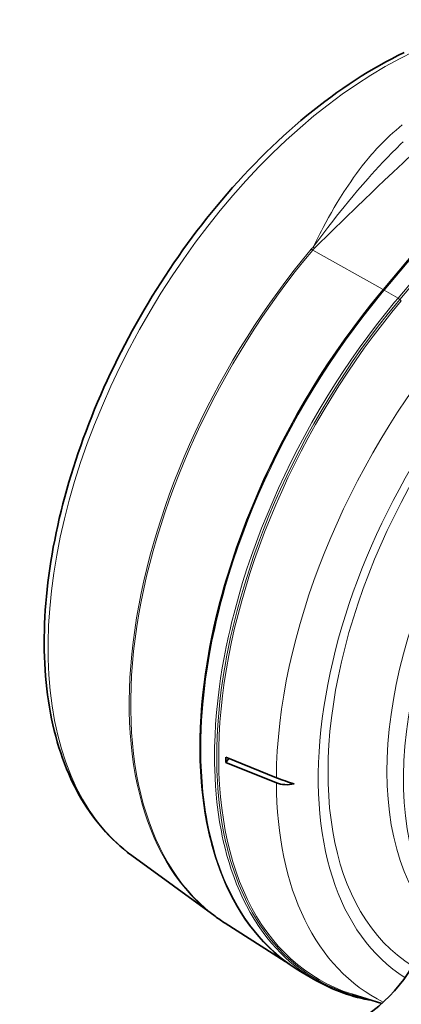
# Model space of a CAD drawing. Extents: x -922 to 7836, y -4841 to 1297.
# Tile 42 of 89: x 4409 to 4444, y -4372 to -4281. Entities that reach past the tile are written whole.
import ezdxf

# ---------------------------------------------------------------- set-up
doc = ezdxf.new("R2010")
doc.units = 0

msp = doc.modelspace()

# ---------------------------------------------------------------- linework, layer by layer
at = {"color": 7, "lineweight": 13}
for p, q in [((4456.44873, -4288.871094), (4442.009766, -4306.072266)), ((4442.064453, -4306.095703), (4456.503418, -4288.894531)), ((4442.124023, -4306.121582), (4456.5625, -4288.92041)), ((4443.385254, -4306.850098), (4457.824219, -4289.648438)), ((4443.546875, -4306.97998), (4457.98584, -4289.778809)), ((4435.561035, -4302.458496), (4435.41748, -4302.379883)), ((4435.561035, -4302.458496), (4442.009766, -4306.072266)), ((4435.733887, -4302.271973), (4435.606445, -4302.174316)), ((4442.009766, -4306.072266), (4441.694824, -4306.450195)), ((4441.749023, -4306.474121), (4442.064453, -4306.095703)), ((4441.808105, -4306.500488), (4442.124023, -4306.121582)), ((4443.385254, -4306.850098), (4442.124023, -4306.121582)), ((4443.385254, -4306.850098), (4443.069824, -4307.228516)), ((4443.546875, -4306.97998), (4443.232422, -4307.35791))]:
    msp.add_line(p, q, dxfattribs=at)
at = {"color": 7, "lineweight": 35}
for p, q in [((4427.604492, -4348.953125), (4432.233887, -4350.824707)), ((4427.888672, -4349.067871), (4427.604492, -4349.421387)), ((4427.604492, -4349.421387), (4432.233887, -4351.29248)), ((4419.000488, -4357.96582), (4426.616699, -4363.525391)), ((4427.548828, -4364.161133), (4433.052246, -4367.660156)), ((4435.851074, -4369.399414), (4434.589355, -4368.670898)), ((4441.887695, -4371.527344), (4439.14209, -4370.649902))]:
    msp.add_line(p, q, dxfattribs=at)
for points in [[(4443.9375, -4284.344238), (4443.375488, -4284.620605), (4442.812988, -4284.908691), (4442.250977, -4285.208496), (4441.689453, -4285.52002), (4441.12793, -4285.843262), (4440.567383, -4286.177734), (4440.007324, -4286.523926), (4439.448242, -4286.880859), (4438.890625, -4287.249023), (4438.333984, -4287.628418), (4437.778809, -4288.018066), (4437.225098, -4288.418945), (4436.67334, -4288.830078), (4436.123535, -4289.251953), (4435.575684, -4289.683594), (4435.030273, -4290.125977), (4434.487305, -4290.577637), (4433.946777, -4291.039551), (4433.408691, -4291.51123), (4432.874023, -4291.992676), (4432.342285, -4292.48291), (4431.813477, -4292.982422), (4431.288574, -4293.491211), (4430.766602, -4294.009277), (4430.248535, -4294.535645), (4429.734375, -4295.070313), (4429.224609, -4295.61377), (4428.71875, -4296.165527), (4428.216797, -4296.724609), (4427.719727, -4297.29248), (4427.227539, -4297.867188), (4426.739746, -4298.449707)], [(4419.000488, -4357.96582), (4418.601563, -4357.665039), (4418.242676, -4357.376465), (4417.891602, -4357.077148), (4417.54834, -4356.76709), (4417.212891, -4356.445801), (4416.885742, -4356.114746), (4416.566895, -4355.772461), (4416.255859, -4355.420898), (4415.953613, -4355.058594), (4415.659668, -4354.687012), (4415.374512, -4354.305176), (4415.097656, -4353.914063), (4414.830078, -4353.513672), (4414.570313, -4353.104004), (4414.320313, -4352.685547), (4414.078125, -4352.257813), (4413.845703, -4351.821777), (4413.621582, -4351.376953), (4413.406738, -4350.923828), (4413.200684, -4350.462891), (4413.003906, -4349.993164), (4412.815918, -4349.516113), (4412.636719, -4349.030762), (4412.466797, -4348.538086), (4412.305664, -4348.038086), (4412.153809, -4347.530762), (4412.01123, -4347.016602), (4411.877441, -4346.495117), (4411.75293, -4345.966797), (4411.637207, -4345.431641), (4411.530762, -4344.890137), (4411.433105, -4344.341797), (4411.344727, -4343.788086), (4411.265625, -4343.227539), (4411.195313, -4342.661621), (4411.134277, -4342.089844), (4411.082031, -4341.512207), (4411.039063, -4340.929199), (4411.004883, -4340.34082), (4410.97998, -4339.747559), (4410.963867, -4339.148926), (4410.956543, -4338.545898), (4410.958496, -4337.937988), (4410.969727, -4337.325684), (4410.989258, -4336.708984), (4411.018066, -4336.087891), (4411.055664, -4335.463379), (4411.102539, -4334.834473), (4411.157715, -4334.202148), (4411.22168, -4333.566406), (4411.294922, -4332.927246), (4411.376465, -4332.284668), (4411.467285, -4331.639648), (4411.566406, -4330.991211), (4411.674316, -4330.340332), (4411.790527, -4329.6875), (4411.916016, -4329.031738), (4412.049316, -4328.374512), (4412.191406, -4327.714844), (4412.341797, -4327.053711), (4412.500977, -4326.390625), (4412.668457, -4325.726563), (4412.84375, -4325.061035), (4413.027832, -4324.394531), (4413.219727, -4323.727539), (4413.419922, -4323.05957), (4413.628418, -4322.391113), (4413.844727, -4321.722656), (4414.068848, -4321.053711), (4414.300781, -4320.385254), (4414.541016, -4319.716797), (4414.788574, -4319.048828), (4415.043945, -4318.381348), (4415.306641, -4317.714844), (4415.577148, -4317.049316), (4415.85498, -4316.385254), (4416.140625, -4315.722168), (4416.433105, -4315.061035), (4416.73291, -4314.401367), (4417.039551, -4313.743652), (4417.353516, -4313.087891), (4417.674316, -4312.43457), (4418.001953, -4311.783691), (4418.336426, -4311.135742), (4418.677734, -4310.490234), (4419.025391, -4309.848145), (4419.379395, -4309.208984), (4419.740234, -4308.573242), (4420.106934, -4307.940918), (4420.47998, -4307.3125), (4420.858887, -4306.687988), (4421.243652, -4306.067383), (4421.634766, -4305.451172), (4422.03125, -4304.839355), (4422.433594, -4304.232422), (4422.84082, -4303.629883), (4423.254395, -4303.032227), (4423.672852, -4302.439941), (4424.096191, -4301.852539), (4424.524902, -4301.270996), (4424.958496, -4300.694824), (4425.396973, -4300.124512), (4425.839844, -4299.560547), (4426.287598, -4299.001953), (4426.739746, -4298.449707)]]:
    msp.add_lwpolyline(points, dxfattribs=at)
at = {"color": 7, "lineweight": 13}
for points in [[(4435.606445, -4302.174316), (4435.904297, -4301.571289), (4436.207031, -4300.974609), (4436.36084, -4300.678223), (4436.515625, -4300.383789), (4436.766602, -4299.916016), (4437.021973, -4299.452637), (4437.28125, -4298.993652), (4437.544434, -4298.539063), (4437.8125, -4298.089355), (4437.962402, -4297.843262), (4438.11377, -4297.599121), (4438.263672, -4297.360352), (4438.415527, -4297.122559), (4438.62207, -4296.805664), (4438.831543, -4296.492188), (4439.043945, -4296.181152), (4439.302734, -4295.811523), (4439.566406, -4295.446777), (4439.834961, -4295.086914), (4440.10791, -4294.731445), (4440.386719, -4294.380859), (4440.668457, -4294.037598), (4440.956055, -4293.699707), (4441.102051, -4293.532715), (4441.249023, -4293.367188), (4441.448242, -4293.148926), (4441.649414, -4292.932617), (4441.854004, -4292.719238), (4442.113281, -4292.456543), (4442.377441, -4292.197754), (4442.646484, -4291.943848), (4442.92041, -4291.694336), (4443.199707, -4291.449707), (4443.484375, -4291.209961), (4443.773438, -4290.976563)], [(4435.733887, -4302.271973), (4437.341797, -4300.694824), (4438.468262, -4299.59375), (4439.595215, -4298.497559), (4440.277832, -4297.837891), (4440.967773, -4297.173828), (4441.539551, -4296.626465), (4442.106445, -4296.086914), (4442.942871, -4295.297852), (4443.398438, -4294.87207), (4443.853516, -4294.44873), (4444.234863, -4294.097656), (4444.615723, -4293.749023), (4445.263672, -4293.162598), (4445.611816, -4292.851074), (4445.959473, -4292.543457), (4446.253906, -4292.284668), (4446.54834, -4292.028809), (4446.974609, -4291.663086), (4447.399902, -4291.304688), (4447.82373, -4290.954102)], [(4435.606445, -4302.174316), (4435.730469, -4302.005371), (4436.026367, -4301.606445), (4436.394043, -4301.115234), (4436.67334, -4300.745605), (4436.95459, -4300.376953), (4437.487305, -4299.687012), (4437.755859, -4299.344238), (4438.025879, -4299.00293), (4438.432617, -4298.494141), (4438.843262, -4297.989258), (4439.256836, -4297.488281), (4439.673828, -4296.991699), (4440.151367, -4296.434082), (4440.391602, -4296.157227), (4440.633789, -4295.882324), (4440.958008, -4295.518066), (4441.285156, -4295.156738), (4441.614258, -4294.798828), (4442.013184, -4294.373047), (4442.416016, -4293.952148), (4442.823242, -4293.536621), (4443.235352, -4293.126465), (4443.651855, -4292.72168), (4443.858887, -4292.524414)], [(4441.694824, -4306.450195), (4440.858398, -4307.480469), (4440.037598, -4308.528809), (4439.233887, -4309.595703), (4438.447266, -4310.679688), (4437.678223, -4311.779785), (4436.927246, -4312.895508), (4436.194824, -4314.025879), (4435.481445, -4315.169922), (4434.787598, -4316.327148), (4434.114258, -4317.496582), (4433.460938, -4318.677246), (4432.829102, -4319.868164), (4432.21875, -4321.069336), (4431.630371, -4322.278809), (4431.064453, -4323.496094), (4430.521484, -4324.720703), (4430.001953, -4325.951172), (4429.506836, -4327.187012), (4429.035645, -4328.427246), (4428.589355, -4329.670898), (4428.168945, -4330.916992), (4427.773926, -4332.165039), (4427.585449, -4332.791992), (4427.40332, -4333.419434), (4427.230469, -4334.040527), (4427.063477, -4334.661621), (4426.760742, -4335.859863), (4426.483887, -4337.056152), (4426.23291, -4338.249512), (4426.117188, -4338.844727), (4426.008301, -4339.439453), (4425.848145, -4340.387695), (4425.705078, -4341.33252), (4425.580078, -4342.272949), (4425.472656, -4343.208984), (4425.383789, -4344.139648), (4425.305176, -4345.180176), (4425.25, -4346.212402), (4425.21875, -4347.235352), (4425.211426, -4348.249023), (4425.228027, -4349.251953), (4425.269531, -4350.243164), (4425.299316, -4350.733887), (4425.335449, -4351.22168), (4425.400879, -4351.947266), (4425.480957, -4352.664551), (4425.574707, -4353.373535), (4425.683105, -4354.074219), (4425.838379, -4354.936035), (4426.016113, -4355.783203), (4426.11377, -4356.203125), (4426.216797, -4356.618652), (4426.325195, -4357.025879), (4426.438477, -4357.429199), (4426.632813, -4358.068359), (4426.841309, -4358.695801), (4427.064453, -4359.312012), (4427.301758, -4359.915039), (4427.553711, -4360.505859), (4427.854004, -4361.154297), (4428.172852, -4361.786133), (4428.509277, -4362.399414), (4428.863281, -4362.994629), (4429.234863, -4363.570801), (4429.428711, -4363.853027), (4429.626465, -4364.130371), (4429.82666, -4364.399902), (4430.030762, -4364.664063), (4430.347168, -4365.053223), (4430.672852, -4365.430664), (4431.007813, -4365.796387), (4431.352051, -4366.149414), (4431.754883, -4366.536621), (4432.169434, -4366.907715), (4432.595215, -4367.262207), (4433.032715, -4367.600098), (4433.480469, -4367.920898), (4433.939453, -4368.224609)], [(4441.749023, -4306.474121), (4440.945313, -4307.462891), (4440.155762, -4308.469727), (4439.381348, -4309.493652), (4438.62207, -4310.533691), (4437.879395, -4311.589355), (4437.152832, -4312.660156), (4436.443359, -4313.744141), (4435.751465, -4314.841797), (4435.077637, -4315.95166), (4434.421875, -4317.073242), (4433.785156, -4318.205566), (4433.16748, -4319.347656), (4432.570313, -4320.499023), (4431.992676, -4321.65918), (4431.436035, -4322.826172), (4430.900391, -4324.000488), (4430.386719, -4325.180176), (4429.894531, -4326.365234), (4429.425293, -4327.554199), (4429.199219, -4328.149902), (4428.978516, -4328.746582), (4428.76416, -4329.34375), (4428.555176, -4329.941406), (4428.286133, -4330.739258), (4428.027832, -4331.537109), (4427.780273, -4332.334961), (4427.49707, -4333.292969), (4427.22998, -4334.25), (4426.979492, -4335.205566), (4426.744629, -4336.160156), (4426.526367, -4337.112793), (4426.293457, -4338.21875), (4426.083008, -4339.320313), (4425.895996, -4340.416992), (4425.732422, -4341.507813), (4425.65918, -4342.052734), (4425.591797, -4342.595703), (4425.53125, -4343.133789), (4425.476074, -4343.669922), (4425.405273, -4344.472656), (4425.347656, -4345.270508), (4425.304199, -4346.062988), (4425.274414, -4346.849609), (4425.257324, -4347.785645), (4425.260742, -4348.712402), (4425.284668, -4349.628906), (4425.328613, -4350.53418), (4425.394043, -4351.428711), (4425.47998, -4352.311035), (4425.586914, -4353.180176), (4425.647949, -4353.609863), (4425.714355, -4354.036133), (4425.811523, -4354.599121), (4425.91748, -4355.155273), (4426.033203, -4355.705078), (4426.211426, -4356.464355), (4426.407715, -4357.209961), (4426.622559, -4357.94043), (4426.855957, -4358.655762), (4426.979492, -4359.007324), (4427.107422, -4359.35498), (4427.285645, -4359.8125), (4427.47168, -4360.262207), (4427.666016, -4360.704102)], [(4441.808105, -4306.500488), (4440.973145, -4307.52832), (4440.154297, -4308.575195), (4439.351074, -4309.640137), (4438.564941, -4310.723145), (4437.795898, -4311.822266), (4437.04541, -4312.9375), (4436.3125, -4314.066895), (4435.599121, -4315.210938), (4434.905273, -4316.367676), (4434.231445, -4317.536621), (4433.578125, -4318.717285), (4432.945801, -4319.908203), (4432.334961, -4321.108398), (4431.746094, -4322.316895), (4431.180176, -4323.533691), (4430.637207, -4324.756836), (4430.117676, -4325.98584), (4429.62207, -4327.219238), (4429.151367, -4328.457031), (4428.705566, -4329.697754), (4428.284668, -4330.94043), (4427.890137, -4332.183594), (4427.521973, -4333.427246), (4427.347656, -4334.048828), (4427.180176, -4334.669922), (4427.019531, -4335.290039), (4426.865723, -4335.910156), (4426.719238, -4336.529297), (4426.579102, -4337.147461), (4426.333008, -4338.318359), (4426.111816, -4339.484863), (4425.91748, -4340.645996), (4425.749023, -4341.800293), (4425.674316, -4342.378906), (4425.605957, -4342.955078), (4425.545898, -4343.521484), (4425.492188, -4344.085938), (4425.430664, -4344.839355), (4425.381348, -4345.588867), (4425.344727, -4346.333008), (4425.314453, -4347.330078), (4425.306641, -4348.316406), (4425.322266, -4349.29248), (4425.360352, -4350.256348), (4425.422363, -4351.20752), (4425.506836, -4352.145508), (4425.615234, -4353.069336), (4425.678223, -4353.525879), (4425.74707, -4353.978516), (4425.822266, -4354.427246), (4425.902832, -4354.871582), (4425.989258, -4355.312012), (4426.082031, -4355.748047), (4426.274414, -4356.566895), (4426.488281, -4357.368652), (4426.604492, -4357.76709), (4426.725586, -4358.160645), (4426.850586, -4358.542969), (4426.980469, -4358.92041), (4427.210449, -4359.54541), (4427.455566, -4360.157227), (4427.715332, -4360.754883), (4427.989258, -4361.338379), (4428.27832, -4361.907715), (4428.581543, -4362.462402), (4428.928711, -4363.049805), (4429.29248, -4363.618164), (4429.67334, -4364.167969), (4430.070313, -4364.698242), (4430.483887, -4365.208496), (4430.913086, -4365.698242), (4431.134277, -4365.936035), (4431.359375, -4366.168457), (4431.587402, -4366.394531), (4431.819336, -4366.615723), (4432.174805, -4366.9375), (4432.539063, -4367.24707), (4432.911621, -4367.544434), (4433.291992, -4367.82959), (4433.71582, -4368.125488), (4434.148926, -4368.40625), (4434.591309, -4368.671875)], [(4443.069824, -4307.228516), (4442.233398, -4308.258301), (4441.413086, -4309.306641), (4440.608887, -4310.373047), (4439.822266, -4311.457031), (4439.053223, -4312.556641), (4438.302246, -4313.672363), (4437.569824, -4314.802246), (4436.856445, -4315.945801), (4436.162598, -4317.103027), (4435.489258, -4318.271973), (4434.835938, -4319.452148), (4434.204102, -4320.642578), (4433.593262, -4321.842773), (4433.004883, -4323.052246), (4432.438477, -4324.269043), (4431.895508, -4325.492676), (4431.375488, -4326.723145), (4430.879883, -4327.958496), (4430.408203, -4329.198242), (4429.961426, -4330.441406), (4429.540039, -4331.687012), (4429.144531, -4332.93457), (4428.781738, -4334.161133), (4428.444336, -4335.387695), (4428.133301, -4336.613281), (4427.987793, -4337.225098), (4427.849121, -4337.836914), (4427.641113, -4338.813477), (4427.451172, -4339.787598), (4427.278809, -4340.759277), (4427.124512, -4341.727051), (4426.98877, -4342.69043), (4426.85791, -4343.769531), (4426.750977, -4344.841309), (4426.668457, -4345.905762), (4426.610352, -4346.961914), (4426.57666, -4348.008301), (4426.568359, -4349.044922), (4426.57373, -4349.559082), (4426.584961, -4350.070313), (4426.614258, -4350.831543), (4426.658203, -4351.585449), (4426.716797, -4352.332031), (4426.789551, -4353.070313), (4426.900391, -4353.974609), (4427.034668, -4354.865234), (4427.191406, -4355.741211), (4427.27832, -4356.17334), (4427.371094, -4356.601563), (4427.531738, -4357.27832), (4427.707031, -4357.944336), (4427.897461, -4358.599121), (4428.102539, -4359.242188), (4428.322266, -4359.873047), (4428.587402, -4360.567871), (4428.871094, -4361.246094), (4429.173828, -4361.907227), (4429.495117, -4362.550781), (4429.834473, -4363.175781), (4430.192383, -4363.782227), (4430.378418, -4364.078125), (4430.568848, -4364.369141), (4430.862793, -4364.795898), (4431.166992, -4365.211426), (4431.480957, -4365.615234), (4431.804688, -4366.006836), (4432.202148, -4366.457031), (4432.613281, -4366.88916), (4433.038086, -4367.303711), (4433.475586, -4367.700195), (4433.92627, -4368.078125), (4434.38916, -4368.437012), (4434.864746, -4368.777344), (4435.352051, -4369.098145), (4435.851074, -4369.399414)], [(4443.232422, -4307.35791), (4442.396973, -4308.38623), (4441.577637, -4309.433594), (4440.774902, -4310.498535), (4439.989258, -4311.581055), (4439.221191, -4312.679688), (4438.471191, -4313.793457), (4437.740234, -4314.922363), (4437.027832, -4316.064941), (4436.334961, -4317.220215), (4435.662598, -4318.387695), (4435.010254, -4319.566895), (4434.379395, -4320.755859), (4433.77002, -4321.955078), (4433.182129, -4323.162598), (4432.617188, -4324.37793), (4432.075195, -4325.600586), (4431.556641, -4326.829102), (4431.062012, -4328.062988), (4430.591309, -4329.30127), (4430.145996, -4330.542969), (4429.725586, -4331.787109), (4429.331543, -4333.033203), (4428.969727, -4334.257813), (4428.633789, -4335.482422), (4428.32373, -4336.706055), (4428.041016, -4337.927246), (4427.785156, -4339.145996), (4427.66748, -4339.753906), (4427.556641, -4340.360352), (4427.42041, -4341.16748), (4427.296387, -4341.97168), (4427.185059, -4342.772949), (4427.055664, -4343.849609), (4426.949707, -4344.919922), (4426.868164, -4345.982422), (4426.811035, -4347.036133), (4426.77832, -4348.080566), (4426.770996, -4349.115234), (4426.789063, -4350.138184), (4426.807617, -4350.645508), (4426.832031, -4351.149414), (4426.875488, -4351.816406), (4426.930176, -4352.477051), (4426.996582, -4353.131348), (4427.108398, -4354.033691), (4427.243164, -4354.921875), (4427.400879, -4355.795898), (4427.581543, -4356.654297), (4427.681152, -4357.07959), (4427.786621, -4357.500977), (4427.896484, -4357.913086), (4428.012207, -4358.321289), (4428.176758, -4358.861328), (4428.351074, -4359.393066), (4428.535645, -4359.916504), (4428.801758, -4360.609375), (4429.086426, -4361.285156), (4429.389648, -4361.944336), (4429.711426, -4362.585449), (4430.05127, -4363.208496), (4430.410156, -4363.8125), (4430.786621, -4364.396973), (4430.981934, -4364.681641), (4431.181152, -4364.961426), (4431.454102, -4365.326172), (4431.735352, -4365.681641), (4432.023926, -4366.027832), (4432.450684, -4366.506836), (4432.892578, -4366.96582), (4433.350098, -4367.403809), (4433.822754, -4367.821289), (4434.30957, -4368.217285), (4434.810547, -4368.591797), (4435.325684, -4368.943848), (4435.854492, -4369.274414), (4436.396484, -4369.582031), (4436.950684, -4369.866699), (4437.517578, -4370.128906), (4438.09668, -4370.368164), (4438.687012, -4370.583984), (4439.288086, -4370.776367), (4439.899902, -4370.945801), (4440.521484, -4371.091309)]]:
    msp.add_lwpolyline(points, dxfattribs=at)
for centre, radius, start, end in [((4437.842285, -4304.416992), 3.16677, 134.910743, 139.96175), ((4437.584961, -4304.15918), 2.643463, 134.440485, 139.955193)]:
    msp.add_arc(centre, radius, start, end, dxfattribs=at)
at = {"color": 7, "lineweight": 35}
for centre, radius, start, end in [((4438.098145, -4336.046875), 15.899487, 248.354151, 254.539045), ((4436.973633, -4349.338867), 17.564797, 233.869424, 237.541525), ((4431.865234, -4360.366699), 15, 297.538255, 338.949376)]:
    msp.add_arc(centre, radius, start, end, dxfattribs=at)
at = {"color": 7, "lineweight": 13}
for centre, major_axis, ratio, start_param, end_param in [((4442.021484, -4321.197266), (-21.718262, -37.617188), 0.57735, 3.439604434, 6.22125035), ((4467.323242, -4335.805176), (-17.646484, -30.564453), 0.57735, 3.212602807, 6.087104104), ((4468.722656, -4336.613281), (-17.560059, -30.414551), 0.57735, 3.079683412, 5.988861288), ((4450.171875, -4325.902832), (22.222656, 38.490234), 0.57735, 1.274090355, 3.079689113), ((4450.319824, -4325.988281), (22.229004, 38.501465), 0.57735, 1.274090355, 3.116897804), ((4464.741211, -4334.314453), (19.638672, 34.015625), 0.57735, 0.766633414, 3.121846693), ((4441.938477, -4305.963867), (0.15332, -0.128418), 0.23872, 5.383988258, 5.84562883), ((4442.189941, -4306.227539), (0.15332, -0.128418), 0.23872, 2.20748902, 2.704036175), ((4458.494141, -4330.70752), (-22.307617, -38.637695), 0.57735, 4.415683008, 6.408193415), ((4443.45166, -4306.956055), (0.15332, -0.128418), 0.23872, 1.110571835, 2.20748902), ((4443.642578, -4307.004395), (-0.15332, 0.128418), 0.23872, 1.110571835, 2.032956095), ((4462.988281, -4333.302246), (21.74707, 37.66748), 0.57735, 1.274090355, 2.349605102), ((4464.741211, -4334.314453), (20.27002, 35.108887), 0.57735, 1.274090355, 3.119222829), ((4462.988281, -4333.302246), (21.74707, 37.66748), 0.57735, 2.36278388, 3.177352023)]:
    msp.add_ellipse(centre, major_axis=major_axis, ratio=ratio, start_param=start_param, end_param=end_param, dxfattribs=at)
at = {"color": 7, "lineweight": 35}
for centre, major_axis, ratio, start_param, end_param in [((4459.053223, -4331.030273), (22.237793, 38.51709), 0.57735, 2.349750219, 2.362638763), ((4433.931152, -4348.459961), (-2.351562, -2.408203), 0.761628, 0.30286676, 0.884453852), ((4456.88916, -4330.103516), (-22.311035, -38.561035), 0.581733, 5.888322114, 6.283772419), ((4459.089844, -4328.848633), (-23.17627, -40.586914), 0.568179, 6.28046063, 6.486348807)]:
    msp.add_ellipse(centre, major_axis=major_axis, ratio=ratio, start_param=start_param, end_param=end_param, dxfattribs=at)

doc.saveas('drawing.dxf')
